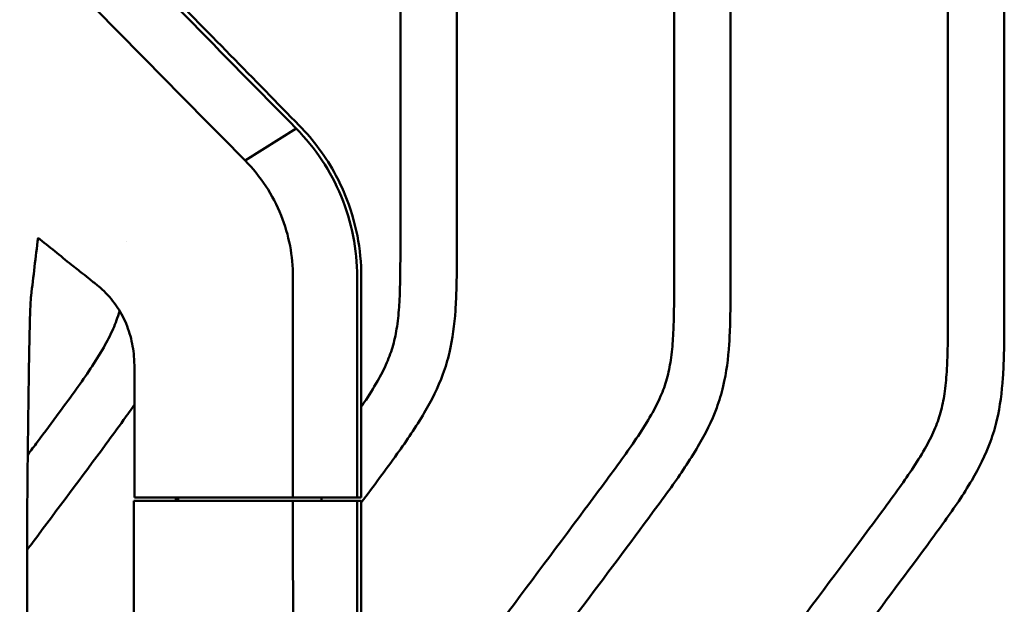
# Model space of a CAD drawing. Header units: millimetres. Extents: x 0 to 4878, y -120 to 1682.
# Tile 78 of 256: x 301 to 388, y 1258 to 1310. Entities that reach past the tile are written whole.
import ezdxf

# ---------------------------------------------------------------- set-up
doc = ezdxf.new("R2010")
doc.units = ezdxf.units.MM
doc.header["$LTSCALE"] = 2
doc.layers.add('Sichtbar (ISO)', color=7, linetype='Continuous', lineweight=50)

msp = doc.modelspace()

# ---------------------------------------------------------------- linework, layer by layer
at = {"layer": 'Sichtbar (ISO)'}
for p, q in [((383.0828, 1284.1756), (383.0828, 1358.0016)), ((388.0828, 1358.0016), (388.0828, 1284.1756)), ((358.8328, 1287.1637), (358.8328, 1355.0136)), ((363.8328, 1355.0136), (363.8328, 1287.1637)), ((334.5828, 1290.1517), (334.5828, 1352.0255)), ((339.5828, 1352.0255), (339.5828, 1290.1517)), ((320.831, 1297.3766), (325.3585, 1300.2025)), ((325.3588, 1300.203), (325.3582, 1300.2036)), ((325.3585, 1300.2025), (325.3585, 1300.2026)), ((310.3205, 1290.2081), (310.3205, 1290.2083)), ((325.0671, 1267.5137), (325.0671, 1287.0652)), ((330.7492, 1267.5137), (330.7492, 1287.0652)), ((331.1225, 1287.0652), (331.1225, 1267.5136)), ((311.0177, 1267.5136), (311.0177, 1279.1073)), ((311.0177, 1267.5136), (311.4069, 1267.5137)), ((313.1044, 1267.5137), (311.4069, 1267.5137)), ((325.0671, 1267.5137), (313.1044, 1267.5137)), ((313.1044, 1267.5136), (314.0187, 1267.5136)), ((314.1795, 1267.5136), (314.0187, 1267.5136)), ((314.1795, 1267.5136), (314.6797, 1267.5136)), ((314.8977, 1267.5137), (314.6797, 1267.5136)), ((314.6797, 1267.5136), (314.6797, 1267.2137)), ((314.8977, 1267.2137), (314.8977, 1267.5137)), ((325.0671, 1267.5137), (330.7492, 1267.5137)), ((327.6005, 1267.5136), (327.3497, 1267.5137)), ((327.6005, 1267.5136), (327.6005, 1267.2137)), ((328.1905, 1267.5136), (328.1011, 1267.5136)), ((330.7492, 1267.5136), (329.8664, 1267.5136)), ((330.7492, 1267.5137), (331.1225, 1267.5136)), ((310.9737, 1267.2136), (310.9727, 1267.2136)), ((310.9727, 1267.2136), (310.9727, 1123.8136)), ((311.491, 1267.2137), (310.9737, 1267.2136)), ((311.491, 1267.2137), (313.1722, 1267.2137)), ((330.7492, 1267.2137), (325.0648, 1267.2137)), ((331.1227, 1267.2136), (330.7492, 1267.2137)), ((301.5195, 1127.7395), (301.5195, 1263.2877))]:
    msp.add_line(p, q, dxfattribs=at)
for centre, major_axis, ratio, start_param, end_param in [((-1059.8002, -993.6668), (-1649.0804, -11923.2725), 0.0879508, 1.7752715, 1.775711), ((301.885, 1271.4676), (0.1941, 15.408), 0.0200959, 1.5740818, 2.1306903)]:
    msp.add_ellipse(centre, major_axis=major_axis, ratio=ratio, start_param=start_param, end_param=end_param, dxfattribs=at)
for points, knots in [([(294.4069, 1324.1623), (298.7815, 1319.7242), (303.1667, 1315.2773), (311.9747, 1306.3483), (316.3974, 1301.8662), (320.8302, 1297.3761)], [-3.9790366, -3.9790366, -3.9790366, -3.9790366, -1.9935131, -1.9935131, -0.0000887, -0.0000887, -0.0000887, -0.0000887]), ([(304.8766, 1321.7069), (308.4088, 1318.0876), (310.3896, 1316.0586), (317.3987, 1308.8828), (321.7129, 1304.4698), (325.6315, 1300.4734)], [0, 0, 0, 0, 1.6736169, 1.6736169, 4.2457601, 4.2457601, 4.2457601, 4.2457601]), ([(325.3582, 1300.2037), (322.0911, 1303.5275), (318.8289, 1306.8473), (312.3154, 1313.4777), (309.064, 1316.7882), (305.8183, 1320.094)], [0.0001855, 0.0001855, 0.0001855, 0.0001855, 1.4725206, 1.4725206, 2.9449136, 2.9449136, 2.9449136, 2.9449136]), ([(330.7492, 1287.0652), (330.7486, 1288.2758), (330.6309, 1289.4841), (330.1594, 1291.8848), (329.8012, 1293.07), (328.8685, 1295.3277), (328.2995, 1296.3959), (326.9656, 1298.4091), (326.201, 1299.3486), (325.3588, 1300.203)], [-1.4760305, -1.4760305, -1.4760305, -1.4760305, -1.1122247, -1.1122247, -0.7392577, -0.7392577, -0.3719327, -0.3719327, -0.0001376, -0.0001376, -0.0001376, -0.0001376]), ([(325.6315, 1300.4734), (326.9007, 1299.1801), (327.9969, 1297.7014), (329.1675, 1295.5028), (329.4309, 1294.9452), (330.1525, 1293.2028), (330.5251, 1291.972), (331.0045, 1289.5079), (331.1222, 1288.2905), (331.1224, 1287.0652)], [-1.520351, -1.520351, -1.520351, -1.520351, -0.9434443, -0.9434443, -0.7545128, -0.7545128, -0.367899, -0.367899, -0.000282, -0.000282, -0.000282, -0.000282]), ([(320.8302, 1297.3761), (321.5098, 1296.6896), (322.1268, 1295.9251), (323.194, 1294.2938), (323.6501, 1293.4257), (324.3631, 1291.646), (324.6287, 1290.7391), (324.9792, 1288.9093), (325.0688, 1287.9868), (325.0677, 1287.0652)], [-1.1652988, -1.1652988, -1.1652988, -1.1652988, -0.8597575, -0.8597575, -0.5608513, -0.5608513, -0.2765782, -0.2765782, -0.0000696, -0.0000696, -0.0000696, -0.0000696]), ([(331.1225, 1275.548), (331.212, 1275.6797), (331.3008, 1275.8118), (331.389, 1275.9443), (331.7945, 1276.554), (332.1852, 1277.1736), (332.5474, 1277.8099), (332.8534, 1278.3473), (333.1391, 1278.8966), (333.3855, 1279.4635), (333.6045, 1279.9671), (333.7924, 1280.4845), (333.9406, 1281.0129), (334.0926, 1281.5553), (334.2028, 1282.1093), (334.2861, 1282.6666), (334.3825, 1283.3128), (334.4428, 1283.9635), (334.4833, 1284.6154), (334.5126, 1285.0878), (334.5315, 1285.5607), (334.5454, 1286.0338), (334.5855, 1287.406), (334.5828, 1288.7789), (334.5828, 1290.1517)], [0.75566831, 0.75566831, 0.75566831, 0.75566831, 0.76325735, 0.76325735, 0.76325735, 0.79816303, 0.79816303, 0.79816303, 0.82764389, 0.82764389, 0.82764389, 0.85383785, 0.85383785, 0.85383785, 0.88072483, 0.88072483, 0.88072483, 0.91189687, 0.91189687, 0.91189687, 0.93448276, 0.93448276, 0.93448276, 1, 1, 1, 1]), ([(339.5828, 1290.1517), (339.5828, 1288.8165), (339.5856, 1287.4808), (339.5515, 1286.1462), (339.534, 1285.4592), (339.5067, 1284.7724), (339.4593, 1284.0865), (339.3726, 1282.8311), (339.2185, 1281.5786), (338.93, 1280.3537), (338.7773, 1279.7052), (338.5869, 1279.0645), (338.3578, 1278.4389), (337.9201, 1277.2433), (337.3413, 1276.1029), (336.6965, 1275.0035), (335.9664, 1273.7586), (335.1517, 1272.5663), (334.3123, 1271.392), (333.7957, 1270.6693), (333.2697, 1269.9534), (332.7423, 1269.2386), (332.2038, 1268.509), (331.6637, 1267.7804), (331.1226, 1267.0526)], [0, 0, 0, 0, 0.06372563, 0.06372563, 0.06372563, 0.09653278, 0.09653278, 0.09653278, 0.15657597, 0.15657597, 0.15657597, 0.18836361, 0.18836361, 0.18836361, 0.24911139, 0.24911139, 0.24911139, 0.31790072, 0.31790072, 0.31790072, 0.36023964, 0.36023964, 0.36023964, 0.40346145, 0.40346145, 0.40346145, 0.40346145]), ([(305.4479, 1288.1393), (305.6129, 1288.0068), (305.7767, 1287.8762), (306.1055, 1287.6162), (306.2714, 1287.486), (306.4348, 1287.3598)], [-0.14383834, -0.14383834, -0.14383834, -0.14383834, -0.07272642, -0.07272642, -0.00041607, -0.00041607, -0.00041607, -0.00041607]), ([(306.4348, 1287.3598), (306.6566, 1287.188), (306.8836, 1287.0078), (307.3508, 1286.631), (307.5923, 1286.4332), (307.8351, 1286.2318)], [-0.20005392, -0.20005392, -0.20005392, -0.20005392, -0.10206816, -0.10206816, -0.00001245, -0.00001245, -0.00001245, -0.00001245]), ([(335.3328, 1231.0013), (335.3328, 1232.512), (335.3303, 1234.0229), (335.3659, 1235.5331), (335.3839, 1236.2972), (335.4116, 1237.0611), (335.4556, 1237.8242), (335.5112, 1238.7889), (335.5929, 1239.7523), (335.7183, 1240.7104), (335.8133, 1241.4365), (335.9335, 1242.1596), (336.0865, 1242.8758), (336.1874, 1243.3481), (336.3026, 1243.8173), (336.4339, 1244.2821), (336.6169, 1244.93), (336.8312, 1245.5691), (337.0755, 1246.1966), (337.4159, 1247.0711), (337.8145, 1247.9228), (338.2568, 1248.7509), (338.6943, 1249.57), (339.1745, 1250.3659), (339.68, 1251.1452), (339.9711, 1251.5939), (340.2705, 1252.0371), (340.5755, 1252.4765), (341.2365, 1253.4284), (341.9234, 1254.3621), (342.6123, 1255.2943), (345.3723, 1259.0297), (348.1621, 1262.7423), (350.9359, 1266.4673), (351.5815, 1267.3343), (352.2262, 1268.202), (352.8684, 1269.0715), (353.3786, 1269.7622), (353.8871, 1270.454), (354.3871, 1271.152), (354.8135, 1271.7472), (355.2336, 1272.3468), (355.639, 1272.9563), (356.0445, 1273.566), (356.4352, 1274.1855), (356.7974, 1274.8218), (357.1034, 1275.3592), (357.3891, 1275.9086), (357.6355, 1276.4754), (357.8545, 1276.979), (358.0424, 1277.4965), (358.1906, 1278.0249), (358.3426, 1278.5673), (358.4528, 1279.1212), (358.5361, 1279.6786), (358.6325, 1280.3247), (358.6928, 1280.9755), (358.7333, 1281.6274), (358.7626, 1282.0997), (358.7815, 1282.5727), (358.7954, 1283.0457), (358.8355, 1284.4179), (358.8328, 1285.7909), (358.8328, 1287.1637)], [0, 0, 0, 0, 0.0720994, 0.0720994, 0.0720994, 0.1085789, 0.1085789, 0.1085789, 0.1546935, 0.1546935, 0.1546935, 0.1896425, 0.1896425, 0.1896425, 0.2126861, 0.2126861, 0.2126861, 0.2448059, 0.2448059, 0.2448059, 0.2895737, 0.2895737, 0.2895737, 0.3338527, 0.3338527, 0.3338527, 0.3593459, 0.3593459, 0.3593459, 0.4145875, 0.4145875, 0.4145875, 0.6359245, 0.6359245, 0.6359245, 0.6874428, 0.6874428, 0.6874428, 0.7283652, 0.7283652, 0.7283652, 0.7632573, 0.7632573, 0.7632573, 0.798163, 0.798163, 0.798163, 0.8276439, 0.8276439, 0.8276439, 0.8538379, 0.8538379, 0.8538379, 0.8807248, 0.8807248, 0.8807248, 0.9118969, 0.9118969, 0.9118969, 0.9344828, 0.9344828, 0.9344828, 1, 1, 1, 1]), ([(363.8328, 1287.1637), (363.8328, 1285.8284), (363.8356, 1284.4928), (363.8015, 1283.1582), (363.784, 1282.4711), (363.7567, 1281.7844), (363.7093, 1281.0984), (363.6226, 1279.8431), (363.4685, 1278.5905), (363.18, 1277.3656), (363.0273, 1276.7171), (362.8369, 1276.0764), (362.6078, 1275.4508), (362.1701, 1274.2552), (361.5913, 1273.1148), (360.9465, 1272.0154), (360.2164, 1270.7705), (359.4017, 1269.5782), (358.5623, 1268.404), (358.0457, 1267.6813), (357.5197, 1266.9654), (356.9923, 1266.2506), (354.8588, 1263.3596), (352.7007, 1260.4865), (350.552, 1257.6067), (349.4509, 1256.131), (348.3523, 1254.6535), (347.2552, 1253.1748), (346.8329, 1252.6055), (346.4108, 1252.0361), (345.9924, 1251.4639), (345.7224, 1251.0946), (345.454, 1250.7242), (345.1885, 1250.3518), (344.7794, 1249.778), (344.3773, 1249.1995), (343.9902, 1248.6105), (343.3023, 1247.5637), (342.6617, 1246.4838), (342.139, 1245.3463), (341.8922, 1244.8092), (341.6717, 1244.2593), (341.4832, 1243.6993), (341.367, 1243.354), (341.263, 1243.0049), (341.1707, 1242.6525), (341.013, 1242.051), (340.8894, 1241.4401), (340.7899, 1240.826), (340.5708, 1239.474), (340.4687, 1238.1066), (340.4104, 1236.7384), (340.3289, 1234.827), (340.3328, 1232.914), (340.3328, 1231.0013)], [0, 0, 0, 0, 0.0637256, 0.0637256, 0.0637256, 0.0965328, 0.0965328, 0.0965328, 0.156576, 0.156576, 0.156576, 0.1883636, 0.1883636, 0.1883636, 0.2491114, 0.2491114, 0.2491114, 0.3179007, 0.3179007, 0.3179007, 0.3602396, 0.3602396, 0.3602396, 0.5314832, 0.5314832, 0.5314832, 0.6192341, 0.6192341, 0.6192341, 0.6530146, 0.6530146, 0.6530146, 0.674815, 0.674815, 0.674815, 0.7084074, 0.7084074, 0.7084074, 0.7681072, 0.7681072, 0.7681072, 0.7962982, 0.7962982, 0.7962982, 0.8136828, 0.8136828, 0.8136828, 0.8433644, 0.8433644, 0.8433644, 0.9087128, 0.9087128, 0.9087128, 1, 1, 1, 1]), ([(307.8351, 1286.2317), (308.2928, 1285.8519), (308.7142, 1285.4226), (309.4767, 1284.4551), (309.812, 1283.9194), (310.3579, 1282.7827), (310.5676, 1282.197), (310.8678, 1280.994), (310.9587, 1280.3884), (310.9963, 1279.7784)], [0.0000059, 0.0000059, 0.0000059, 0.0000059, 0.19239863, 0.19239863, 0.38909384, 0.38909384, 0.57758554, 0.57758554, 0.7611064, 0.7611064, 0.7611064, 0.7611064]), ([(301.8666, 1285.3768), (301.8519, 1285.2533), (301.8376, 1285.0651), (301.8104, 1284.5815), (301.7976, 1284.291), (301.7606, 1283.2829), (301.7388, 1282.4426), (301.6797, 1279.6509), (301.6478, 1277.3369), (301.6036, 1273.7986), (301.589, 1272.5623), (301.5746, 1271.4209)], [-1.7198184, -1.7198184, -1.7198184, -1.7198184, -1.5559403, -1.5559403, -1.3951403, -1.3951403, -1.064947, -1.064947, -0.3796289, -0.3796289, -0.0000156, -0.0000156, -0.0000156, -0.0000156]), ([(301.573, 1271.2856), (301.8608, 1271.6714), (302.1484, 1272.0573), (302.4359, 1272.4434), (303.0815, 1273.3104), (303.7262, 1274.1781), (304.3684, 1275.0476), (304.8786, 1275.7383), (305.3871, 1276.4301), (305.8871, 1277.1281), (306.3135, 1277.7233), (306.7336, 1278.3229), (307.139, 1278.9324), (307.5445, 1279.5421), (307.9352, 1280.1616), (308.2974, 1280.7979), (308.6034, 1281.3353), (308.8891, 1281.8847), (309.1355, 1282.4515), (309.3545, 1282.9551), (309.5424, 1283.4726), (309.6906, 1284.001), (309.6955, 1284.0187), (309.7005, 1284.0365), (309.7054, 1284.0543)], [0.61298487, 0.61298487, 0.61298487, 0.61298487, 0.6359245, 0.6359245, 0.6359245, 0.6874428, 0.6874428, 0.6874428, 0.72836518, 0.72836518, 0.72836518, 0.76325735, 0.76325735, 0.76325735, 0.79816303, 0.79816303, 0.79816303, 0.82764389, 0.82764389, 0.82764389, 0.85383785, 0.85383785, 0.85383785, 0.85471814, 0.85471814, 0.85471814, 0.85471814]), ([(359.5828, 1228.0132), (359.5828, 1229.5239), (359.5803, 1231.0348), (359.6159, 1232.545), (359.6339, 1233.3091), (359.6616, 1234.0731), (359.7056, 1234.8362), (359.7612, 1235.8009), (359.8429, 1236.7643), (359.9683, 1237.7224), (360.0633, 1238.4485), (360.1835, 1239.1716), (360.3365, 1239.8878), (360.4374, 1240.36), (360.5526, 1240.8293), (360.6839, 1241.2941), (360.8669, 1241.9419), (361.0812, 1242.5811), (361.3255, 1243.2085), (361.6659, 1244.083), (362.0645, 1244.9348), (362.5068, 1245.7629), (362.9443, 1246.5819), (363.4245, 1247.3778), (363.93, 1248.1572), (364.2211, 1248.6059), (364.5205, 1249.0491), (364.8255, 1249.4884), (365.4865, 1250.4404), (366.1734, 1251.374), (366.8623, 1252.3063), (369.6223, 1256.0416), (372.4121, 1259.7543), (375.1859, 1263.4792), (375.8315, 1264.3463), (376.4762, 1265.214), (377.1184, 1266.0835), (377.6286, 1266.7742), (378.1371, 1267.466), (378.6371, 1268.164), (379.0635, 1268.7591), (379.4836, 1269.3587), (379.889, 1269.9682), (380.2945, 1270.5779), (380.6852, 1271.1975), (381.0474, 1271.8338), (381.3534, 1272.3712), (381.6391, 1272.9205), (381.8855, 1273.4874), (382.1045, 1273.991), (382.2924, 1274.5084), (382.4406, 1275.0368), (382.5926, 1275.5792), (382.7028, 1276.1332), (382.7861, 1276.6905), (382.8825, 1277.3367), (382.9428, 1277.9874), (382.9833, 1278.6393), (383.0126, 1279.1117), (383.0315, 1279.5846), (383.0454, 1280.0577), (383.0855, 1281.4299), (383.0828, 1282.8028), (383.0828, 1284.1756)], [0, 0, 0, 0, 0.0720994, 0.0720994, 0.0720994, 0.1085789, 0.1085789, 0.1085789, 0.1546935, 0.1546935, 0.1546935, 0.1896425, 0.1896425, 0.1896425, 0.2126861, 0.2126861, 0.2126861, 0.2448059, 0.2448059, 0.2448059, 0.2895737, 0.2895737, 0.2895737, 0.3338527, 0.3338527, 0.3338527, 0.3593459, 0.3593459, 0.3593459, 0.4145875, 0.4145875, 0.4145875, 0.6359245, 0.6359245, 0.6359245, 0.6874428, 0.6874428, 0.6874428, 0.7283652, 0.7283652, 0.7283652, 0.7632574, 0.7632574, 0.7632574, 0.798163, 0.798163, 0.798163, 0.8276439, 0.8276439, 0.8276439, 0.8538379, 0.8538379, 0.8538379, 0.8807248, 0.8807248, 0.8807248, 0.9118969, 0.9118969, 0.9118969, 0.9344828, 0.9344828, 0.9344828, 1, 1, 1, 1]), ([(388.0828, 1284.1756), (388.0828, 1282.8404), (388.0856, 1281.5047), (388.0515, 1280.1701), (388.034, 1279.4831), (388.0067, 1278.7963), (387.9593, 1278.1104), (387.8726, 1276.855), (387.7185, 1275.6025), (387.43, 1274.3776), (387.2773, 1273.7291), (387.0869, 1273.0884), (386.8578, 1272.4628), (386.4201, 1271.2672), (385.8413, 1270.1268), (385.1965, 1269.0274), (384.4664, 1267.7825), (383.6517, 1266.5902), (382.8123, 1265.4159), (382.2957, 1264.6932), (381.7697, 1263.9773), (381.2423, 1263.2626), (379.1088, 1260.3716), (376.9507, 1257.4985), (374.802, 1254.6186), (373.7009, 1253.1429), (372.6023, 1251.6654), (371.5052, 1250.1867), (371.0829, 1249.6175), (370.6608, 1249.0481), (370.2424, 1248.4759), (369.9724, 1248.1066), (369.704, 1247.7361), (369.4385, 1247.3637), (369.0294, 1246.7899), (368.6273, 1246.2114), (368.2402, 1245.6224), (367.5523, 1244.5757), (366.9117, 1243.4957), (366.389, 1242.3583), (366.1422, 1241.8212), (365.9217, 1241.2713), (365.7332, 1240.7113), (365.617, 1240.366), (365.513, 1240.0168), (365.4207, 1239.6645), (365.263, 1239.0629), (365.1394, 1238.452), (365.0399, 1237.8379), (364.8208, 1236.4859), (364.7187, 1235.1186), (364.6604, 1233.7503), (364.5789, 1231.839), (364.5828, 1229.9259), (364.5828, 1228.0132)], [0, 0, 0, 0, 0.0637256, 0.0637256, 0.0637256, 0.0965328, 0.0965328, 0.0965328, 0.156576, 0.156576, 0.156576, 0.1883636, 0.1883636, 0.1883636, 0.2491114, 0.2491114, 0.2491114, 0.3179007, 0.3179007, 0.3179007, 0.3602396, 0.3602396, 0.3602396, 0.5314832, 0.5314832, 0.5314832, 0.6192341, 0.6192341, 0.6192341, 0.6530146, 0.6530146, 0.6530146, 0.674815, 0.674815, 0.674815, 0.7084074, 0.7084074, 0.7084074, 0.7681072, 0.7681072, 0.7681072, 0.7962982, 0.7962982, 0.7962982, 0.8136828, 0.8136828, 0.8136828, 0.8433644, 0.8433644, 0.8433644, 0.9087128, 0.9087128, 0.9087128, 1, 1, 1, 1]), ([(311.0177, 1275.7467), (310.7052, 1275.2872), (309.8748, 1274.1053), (306.8924, 1270.046), (304.0224, 1266.2252), (301.697, 1263.1068), (301.5195, 1262.8687)], [0.35463368, 0.35463368, 0.35463368, 0.35463368, 0.3868736, 0.43839852, 0.64679574, 0.66401657, 0.66401657, 0.66401657, 0.66401657]), ([(329.8664, 1267.5136), (329.6011, 1267.5136), (329.3217, 1267.5136), (329.0257, 1267.5136), (328.761, 1267.5136), (328.4831, 1267.5136), (328.1905, 1267.5136)], [0.00005416, 0.00005416, 0.00005416, 0.00005416, 0.52784411, 0.52784411, 0.52784411, 0.9999706, 0.9999706, 0.9999706, 0.9999706]), ([(325.0648, 1267.2137), (323.0185, 1267.2137), (320.3171, 1267.2137), (316.6339, 1267.2137), (315.5653, 1267.2137), (314.4141, 1267.2137), (313.1722, 1267.2137)], [0, 0, 0, 0, 0.7751176, 0.7751176, 0.7751176, 1, 1, 1, 1]), ([(325.0648, 1267.2137), (325.068, 1260.0072), (325.0805, 1252.9986), (325.0792, 1244.1481), (325.078, 1240.0369), (325.0708, 1232.1064), (325.0258, 1231.3737), (325.0168, 1223.5756), (325.2257, 1221.3148), (325.7234, 1219.4024)], [-1.2359795, -1.2359795, -1.2359795, -1.2359795, -0.9290334, -0.9290334, -0.8646793, -0.8646793, -0.5958769, -0.5958769, -0.000001, -0.000001, -0.000001, -0.000001]), ([(330.7769, 1223.7914), (330.7739, 1223.8381), (330.7669, 1224.0659), (330.7575, 1224.6535), (330.7549, 1224.8721), (330.7494, 1225.5182), (330.7485, 1225.9471), (330.7497, 1227.1562), (330.7537, 1227.6826), (330.7585, 1230.7292), (330.7562, 1232.2081), (330.7511, 1234.8177), (330.7422, 1237.7311), (330.7391, 1251.3026), (330.7485, 1259.697), (330.7492, 1267.2137)], [0.000406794, 0.000406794, 0.000406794, 0.000406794, 0.00962017, 0.00962017, 0.01498169, 0.01498169, 0.025628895, 0.025628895, 0.044029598, 0.044029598, 0.068372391, 0.068372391, 0.075889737, 0.075889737, 0.083187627, 0.083187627, 0.083187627, 0.083187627]), ([(331.1227, 1267.2136), (331.1224, 1259.949), (331.113, 1252.1575), (331.1143, 1243.4212), (331.1152, 1241.6513), (331.1206, 1236.1281), (331.1271, 1234.1897), (331.1302, 1230.6191), (331.1295, 1229.2931), (331.1216, 1227.3006), (331.1178, 1226.6451), (331.1193, 1224.8994), (331.1315, 1224.1152), (331.135, 1224.0037)], [-0.22108515, -0.22108515, -0.22108515, -0.22108515, -0.13399609, -0.13399609, -0.1119759, -0.1119759, -0.06504866, -0.06504866, -0.03742191, -0.03742191, -0.02346418, -0.02346418, -0.00060911, -0.00060911, -0.00060911, -0.00060911])]:
    msp.add_open_spline(points, degree=3, knots=knots, dxfattribs=at)
for points in [[(302.4826, 1290.5206), (303.4729, 1289.726), (304.4617, 1288.9319), (305.4479, 1288.1393)], [(310.9963, 1279.7784), (311.0098, 1279.5554), (311.0173, 1279.3313), (311.0177, 1279.1073)]]:
    msp.add_open_spline(points, degree=3, dxfattribs=at)

doc.saveas('drawing.dxf')
